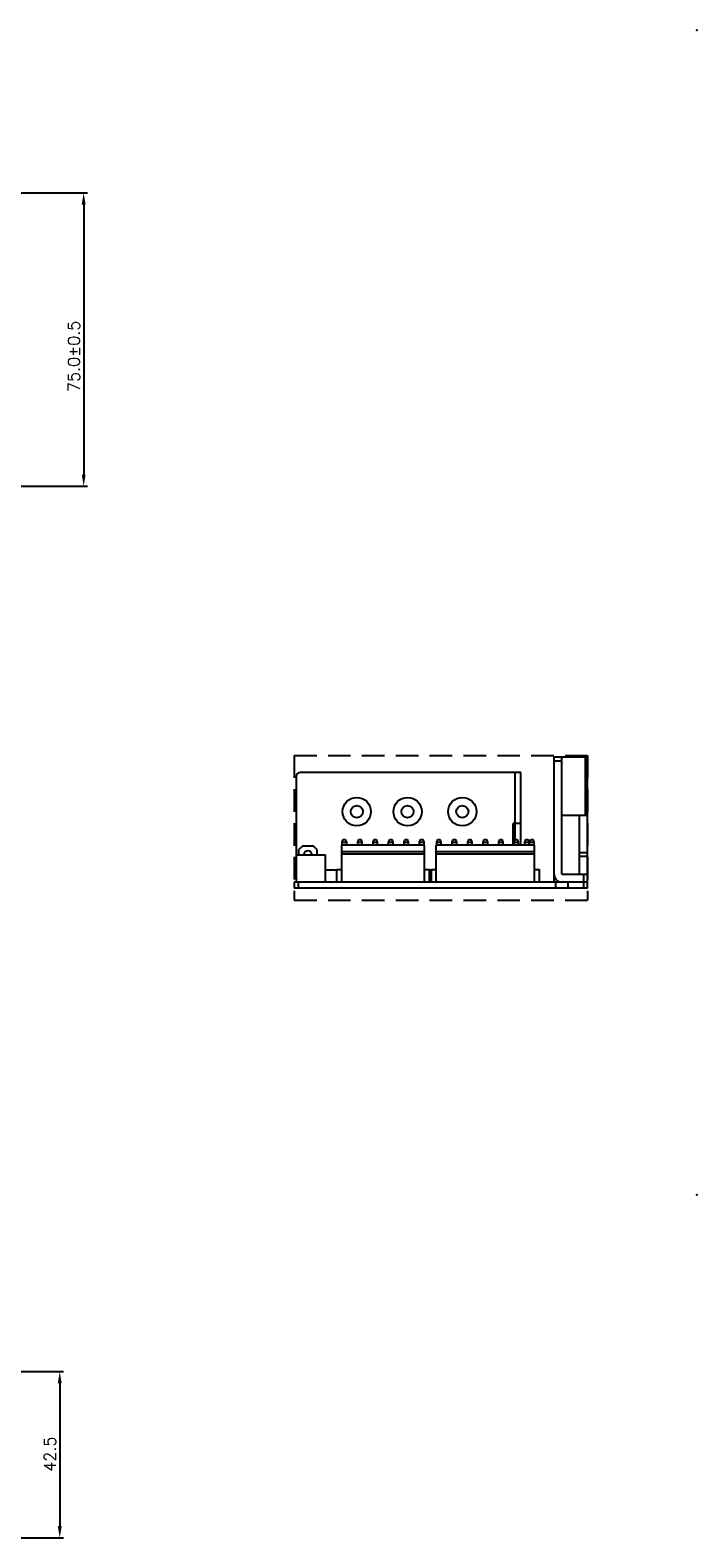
# Model space of a CAD drawing. Extents: x 262 to 754, y 1524 to 2417.
# Tile 8 of 8: x 583 to 754, y 2032 to 2417. Entities that reach past the tile are written whole.
import ezdxf

# ---------------------------------------------------------------- set-up
doc = ezdxf.new("R2010")
doc.units = 0
doc.header["$LTSCALE"] = 23.1
doc.header["$MEASUREMENT"] = 0
doc.linetypes.add('HIDDEN', pattern=[0.375, 0.25, -0.125])
doc.layers.get('0').update_dxf_attribs({"linetype": 'CONTINUOUS'})
doc.layers.get('Defpoints').update_dxf_attribs({"linetype": 'CONTINUOUS'})
for name, color, linetype in [('02___PRT_ALL_AXES', 7, 'CONTINUOUS'), ('DIM', 2, 'CONTINUOUS'), ('H', 6, 'HIDDEN')]:
    doc.layers.add(name, color=color, linetype=linetype)
doc.styles.add('SIMPLEX', font='SIMPLEX.shx')
doc.dimstyles.new('STANDARD$0', dxfattribs={"dimtxt": 3, "dimasz": 3, "dimexe": 1, "dimexo": 1, "dimgap": 1, "dimtad": 1, "dimdec": 1, "dimzin": 0, "dimdsep": 46, "dimtxsty": 'STANDARD', "dimcen": -0.5, "dimclrd": 2, "dimclre": 2, "dimclrt": 2, "dimadec": 0, "dimazin": 0, "dimtfac": 1, "dimtdec": 1, "dimtmove": 0, "dimatfit": 3, "dimfxl": 1, "dimtolj": 1, "dimtzin": 0, "dimarcsym": 0})

# ---------------------------------------------------------------- blocks, each defined once
blk = doc.blocks.new('*D60')
at = {"layer": 'Defpoints', "color": 0, "transparency": 16777216}
for p in [(541.39, 2375.43), (541.39, 2300.43), (596.65, 2300.43)]:
    blk.add_point(p, dxfattribs=at)
at = {"layer": 'DIM', "lineweight": -2, "transparency": 16777216}
for p, q in [((542.39, 2375.43), (597.65, 2375.43)), ((596.65, 2372.43), (596.65, 2303.43)), ((542.39, 2300.43), (597.65, 2300.43))]:
    blk.add_line(p, q, dxfattribs=at)
at = {"layer": 'DIM', "transparency": 16777216}
for points in [[(596.15, 2372.43), (597.15, 2372.43), (596.65, 2375.43)], [(596.15, 2303.43), (597.15, 2303.43), (596.65, 2300.43)]]:
    blk.add_solid(points, dxfattribs=at)
at = {"layer": 'DIM', "transparency": 16777216, "insert": (594.15, 2333.64), "char_height": 3, "attachment_point": 5, "rotation": 90, "style": 'SIMPLEX'}
blk.add_mtext('\\A1;75.0±0.5', dxfattribs=at)
blk = doc.blocks.new('*D125')
at = {"layer": 'Defpoints', "color": 0, "transparency": 16777216}
for p in [(556.39, 2074.01), (565.58, 2031.51), (590.52, 2031.51)]:
    blk.add_point(p, dxfattribs=at)
at = {"layer": 'DIM', "lineweight": -2, "transparency": 16777216}
for p, q in [((557.39, 2074.01), (591.52, 2074.01)), ((590.52, 2071.01), (590.52, 2034.51)), ((566.58, 2031.51), (591.52, 2031.51))]:
    blk.add_line(p, q, dxfattribs=at)
at = {"layer": 'DIM', "transparency": 16777216}
for points in [[(590.02, 2071.01), (591.02, 2071.01), (590.52, 2074.01)], [(590.02, 2034.51), (591.02, 2034.51), (590.52, 2031.51)]]:
    blk.add_solid(points, dxfattribs=at)
at = {"layer": 'DIM', "transparency": 16777216, "insert": (588.02, 2052.9), "char_height": 3, "attachment_point": 5, "rotation": 90, "style": 'SIMPLEX'}
blk.add_mtext('\\A1;42.5', dxfattribs=at)

msp = doc.modelspace()

# ---------------------------------------------------------------- linework, layer by layer
at = {"color": 7, "linetype": 'Continuous'}
for p, q in [((717.02, 2231.21), (725.52, 2231.21)), ((717.02, 2199.21), (717.02, 2231.21)), ((717.02, 2230.21), (719.02, 2230.21)), ((719.02, 2201.21), (719.02, 2231.21)), ((724.94, 2231.21), (724.94, 2216.21)), ((725.52, 2197.61), (725.52, 2231.21)), ((651.02, 2226.21), (651.02, 2200.21)), ((708.52, 2227.21), (652.02, 2227.21)), ((707.02, 2210), (707.02, 2227.21)), ((708.52, 2208.61), (708.52, 2227.21)), ((708.52, 2214.21), (706.52, 2214.21)), ((706.52, 2208.61), (706.52, 2214.21)), ((707.02, 2213.41), (706.52, 2213.41)), ((707.02, 2213.41), (706.52, 2212.26)), ((706.98, 2214.21), (706.98, 2213.41)), ((725.52, 2216.21), (719.02, 2216.21)), ((723.52, 2201.21), (723.52, 2216.21)), ((662.8, 2209.39), (663.06, 2210.11)), ((662.8, 2208.61), (662.8, 2209.39)), ((662.8, 2209.39), (663.94, 2209.39)), ((663.06, 2210.11), (663.68, 2210.11)), ((663.94, 2209.39), (663.68, 2210.11)), ((663.94, 2208.61), (663.94, 2209.39)), ((666.76, 2209.39), (667.02, 2210.11)), ((666.76, 2208.61), (666.76, 2209.39)), ((666.76, 2209.39), (667.9, 2209.39)), ((667.02, 2210.11), (667.64, 2210.11)), ((667.9, 2209.39), (667.64, 2210.11)), ((667.9, 2208.61), (667.9, 2209.39)), ((670.72, 2209.39), (670.98, 2210.11)), ((670.72, 2208.61), (670.72, 2209.39)), ((670.72, 2209.39), (671.86, 2209.39)), ((670.98, 2210.11), (671.6, 2210.11)), ((671.86, 2209.39), (671.6, 2210.11)), ((671.86, 2208.61), (671.86, 2209.39)), ((674.68, 2209.39), (674.94, 2210.11)), ((674.68, 2208.61), (674.68, 2209.39)), ((674.68, 2209.39), (675.82, 2209.39)), ((674.94, 2210.11), (675.56, 2210.11)), ((675.82, 2209.39), (675.56, 2210.11)), ((675.82, 2208.61), (675.82, 2209.39)), ((678.64, 2209.39), (678.9, 2210.11)), ((678.64, 2208.61), (678.64, 2209.39)), ((678.64, 2209.39), (679.78, 2209.39)), ((678.9, 2210.11), (679.52, 2210.11)), ((679.78, 2209.39), (679.52, 2210.11)), ((679.78, 2208.61), (679.78, 2209.39)), ((682.6, 2209.39), (682.86, 2210.11)), ((682.6, 2208.61), (682.6, 2209.39)), ((682.6, 2209.39), (683.74, 2209.39)), ((682.86, 2210.11), (683.48, 2210.11)), ((683.74, 2209.39), (683.48, 2210.11)), ((683.74, 2208.61), (683.74, 2209.39)), ((687, 2209.39), (687.26, 2210.11)), ((687, 2208.61), (687, 2209.39)), ((687, 2209.39), (688.14, 2209.39)), ((687.26, 2210.11), (687.88, 2210.11)), ((688.14, 2209.39), (687.88, 2210.11)), ((688.14, 2208.61), (688.14, 2209.39)), ((690.96, 2209.39), (691.22, 2210.11)), ((690.96, 2209.39), (692.1, 2209.39)), ((690.96, 2208.61), (690.96, 2209.39)), ((691.22, 2210.11), (691.84, 2210.11)), ((692.1, 2209.39), (691.84, 2210.11)), ((692.1, 2208.61), (692.1, 2209.39)), ((694.92, 2209.39), (695.18, 2210.11)), ((694.92, 2209.39), (696.06, 2209.39)), ((694.92, 2208.61), (694.92, 2209.39)), ((695.18, 2210.11), (695.8, 2210.11)), ((696.06, 2209.39), (695.8, 2210.11)), ((696.06, 2208.61), (696.06, 2209.39)), ((698.88, 2209.39), (699.14, 2210.11)), ((698.88, 2209.39), (700.02, 2209.39)), ((698.88, 2208.61), (698.88, 2209.39)), ((699.14, 2210.11), (699.76, 2210.11)), ((700.02, 2209.39), (699.76, 2210.11)), ((700.02, 2208.61), (700.02, 2209.39)), ((702.84, 2209.39), (703.1, 2210.11)), ((702.84, 2209.39), (703.98, 2209.39)), ((702.84, 2208.61), (702.84, 2209.39)), ((703.1, 2210.11), (703.72, 2210.11)), ((703.98, 2209.39), (703.72, 2210.11)), ((703.98, 2208.61), (703.98, 2209.39)), ((706.8, 2209.39), (707.06, 2210.11)), ((706.8, 2209.39), (707.94, 2209.39)), ((706.8, 2208.61), (706.8, 2209.39)), ((707.06, 2210.11), (707.68, 2210.11)), ((707.94, 2209.39), (707.68, 2210.11)), ((707.94, 2208.61), (707.94, 2209.39)), ((709.52, 2209.39), (709.78, 2210.11)), ((709.52, 2209.39), (710.66, 2209.39)), ((709.52, 2208.61), (709.52, 2209.39)), ((709.78, 2210.11), (710.4, 2210.11)), ((710.66, 2209.39), (710.4, 2210.11)), ((710.66, 2208.61), (710.66, 2209.39)), ((710.76, 2209.39), (711.02, 2210.11)), ((710.76, 2209.39), (711.9, 2209.39)), ((710.76, 2208.61), (710.76, 2209.39)), ((711.02, 2210.11), (711.64, 2210.11)), ((711.9, 2209.39), (711.64, 2210.11)), ((711.9, 2208.61), (711.9, 2209.39)), ((651.12, 2199.21), (651.12, 2206.21)), ((651.12, 2206.21), (658.52, 2206.21)), ((652.62, 2208.41), (651.62, 2207.41)), ((651.62, 2207.41), (651.62, 2206.21)), ((655.42, 2208.41), (652.62, 2208.41)), ((656.42, 2207.41), (655.42, 2208.41)), ((656.42, 2206.21), (656.42, 2207.41)), ((658.52, 2199.21), (658.52, 2206.21)), ((662.67, 2199.21), (662.67, 2208.61)), ((683.87, 2208.61), (662.67, 2208.61)), ((683.87, 2206.91), (662.67, 2206.91)), ((683.87, 2206.33), (662.67, 2206.33)), ((683.87, 2199.21), (683.87, 2208.61)), ((712.03, 2208.61), (686.87, 2208.61)), ((686.87, 2199.21), (686.87, 2208.61)), ((712.03, 2206.91), (686.87, 2206.91)), ((712.03, 2206.33), (686.87, 2206.33)), ((712.03, 2199.21), (712.03, 2208.61)), ((725.52, 2206.71), (723.52, 2206.71)), ((725.52, 2205.71), (723.52, 2205.71)), ((661.42, 2202.21), (658.52, 2202.21)), ((661.42, 2199.21), (661.42, 2202.41)), ((661.42, 2202.41), (662.67, 2202.41)), ((683.87, 2202.41), (685.12, 2202.41)), ((685.12, 2199.21), (685.12, 2202.41)), ((685.62, 2202.21), (685.12, 2202.21)), ((685.62, 2202.41), (686.87, 2202.41)), ((685.62, 2199.21), (685.62, 2202.41)), ((712.03, 2202.41), (713.28, 2202.41)), ((713.28, 2199.21), (713.28, 2202.41)), ((650.52, 2199.21), (650.52, 2197.61)), ((725.52, 2199.21), (650.52, 2199.21)), ((651.52, 2199.21), (651.52, 2197.61)), ((717.42, 2197.61), (717.42, 2199.21)), ((718.02, 2199.21), (718.02, 2199.48)), ((719.02, 2201.21), (725.52, 2201.21)), ((720.62, 2197.61), (720.62, 2199.21)), ((724.52, 2201.21), (724.52, 2197.61)), ((725.52, 2197.61), (650.52, 2197.61))]:
    msp.add_line(p, q, dxfattribs=at)
for centre, radius, start, end in [((652.02, 2226.21), 1, 90, 180), ((652.02, 2200.21), 1, 180, 204.9111), ((719.02, 2201.21), 2, 180, 270)]:
    msp.add_arc(centre, radius, start, end, dxfattribs=at)
at = {"layer": '02___PRT_ALL_AXES', "color": 7, "linetype": 'Continuous'}
for centre, radius in [((666.52, 2217.21), 3.63), ((679.52, 2217.21), 3.63), ((693.52, 2217.21), 3.63), ((666.52, 2217.21), 1.55), ((679.52, 2217.21), 1.55), ((693.52, 2217.21), 1.55)]:
    msp.add_circle(centre, radius, dxfattribs=at)
msp.add_arc((654.02, 2206.16), 1.05, 2.8218, 177.1782, dxfattribs=at)
at = {"layer": 'DIM'}
for p in [(753.54, 2417.06), (753.54, 2119.26), (753.54, 2119.26)]:
    msp.add_point(p, dxfattribs=at)
at = {"layer": 'H'}
for p, q in [((650.52, 2231.61), (650.52, 2194.61)), ((650.52, 2231.61), (725.52, 2231.61)), ((725.52, 2231.61), (725.52, 2194.61)), ((650.52, 2194.61), (725.52, 2194.61))]:
    msp.add_line(p, q, dxfattribs=at)

# ---------------------------------------------------------------- dimensions: what is measured, and where the dimension line sits
at = {"layer": 'DIM'}
for base, p1, p2, override, picture, middle in [((596.65, 2300.43), (541.39, 2375.43), (541.39, 2300.43), {"dimtad": 3, "dimtxsty": 'SIMPLEX', "dimcen": -2, "dimclrd": 256, "dimclre": 256, "dimclrt": 256, "dimtol": 1, "dimtp": 0.5, "dimtm": 0.5}, '*D60', (596.65, 2333.64)), ((590.52, 2031.51), (556.39, 2074.01), (565.58, 2031.51), {"dimtad": 3, "dimtxsty": 'SIMPLEX', "dimcen": -2, "dimclrd": 256, "dimclre": 256, "dimclrt": 256, "dimtdec": 0}, '*D125', (590.52, 2052.9))]:
    dim = msp.add_linear_dim(base=base, p1=p1, p2=p2, angle=90, dimstyle='STANDARD$0', override=override, dxfattribs=at)
    dim.commit()
    dim.dimension.update_dxf_attribs({"geometry": picture, "text_midpoint": middle, "dimtype": 160})

doc.saveas('drawing.dxf')
